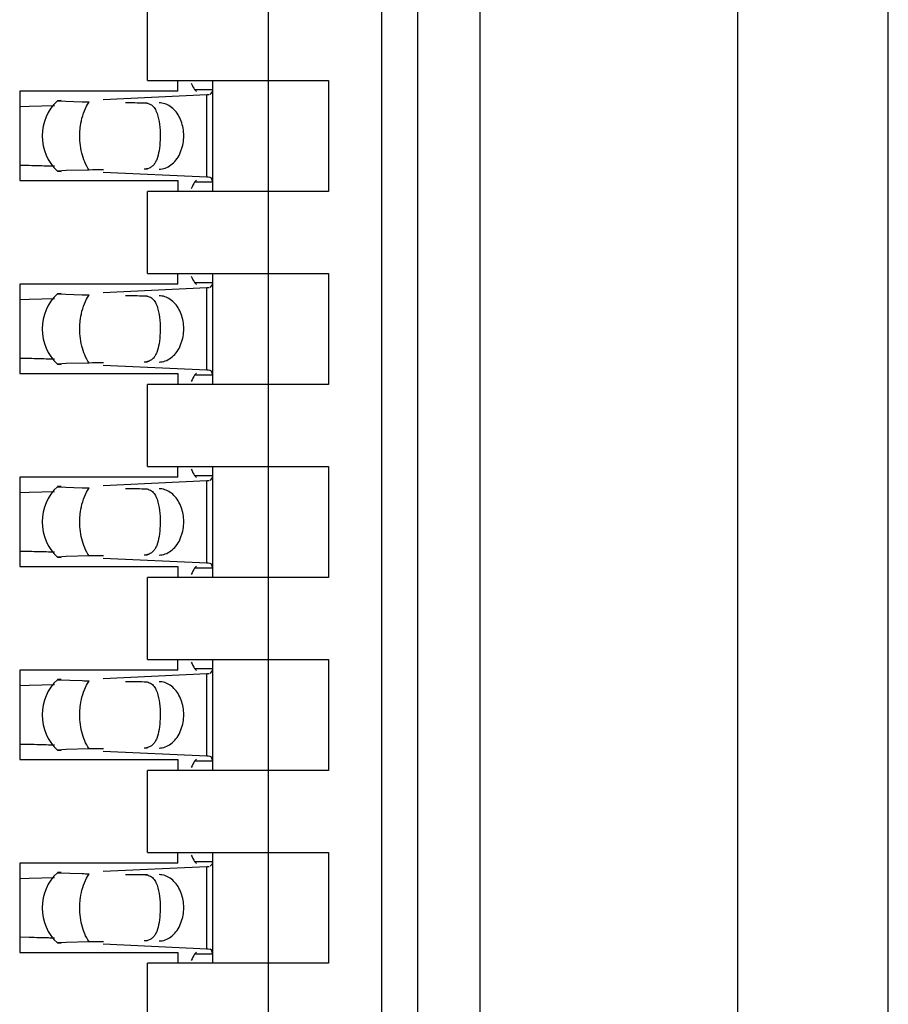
# Model space of a CAD drawing. Header units: inches. Extents: x 0 to 22, y 0 to 17.
# Tile 15 of 61: x 4.527 to 4.669, y 7.874 to 8.034. Entities that reach past the tile are written whole.
import ezdxf

# ---------------------------------------------------------------- set-up
doc = ezdxf.new("R2010")
doc.units = ezdxf.units.IN
doc.header["$LTSCALE"] = 1.21
doc.header["$MEASUREMENT"] = 0
doc.layers.get('0').update_dxf_attribs({"linetype": 'CONTINUOUS'})

msp = doc.modelspace()

# ---------------------------------------------------------------- linework, layer by layer
at = {"color": 7, "linetype": 'CONTINUOUS'}
for p, q in [((4.668598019, 6.1997840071), (4.668598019, 10.9006528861)), ((4.643998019, 10.3128365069), (4.643998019, 7.0476003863)), ((4.601998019, 7.0802425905), (4.601998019, 10.2798623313)), ((4.5918090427, 7.385423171), (4.5918090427, 10.2200688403)), ((4.5859035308, 10.1019586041), (4.5859035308, 7.5035334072)), ((4.5673995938, 10.0885727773), (4.5673995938, 7.516919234)), ((4.5477145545, 8.024399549), (4.5477145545, 8.0377853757)), ((4.5477145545, 8.024399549), (4.5772421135, 8.024399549)), ((4.5526751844, 8.0226278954), (4.5526751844, 8.024399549)), ((4.5583444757, 8.0062893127), (4.5583444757, 8.024399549)), ((4.5772421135, 8.024399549), (4.5772421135, 8.0062893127)), ((4.5526751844, 8.0226278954), (4.5268484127, 8.0226278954)), ((4.5268484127, 8.0226278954), (4.5268484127, 8.0080609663)), ((4.5553992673, 8.0229061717), (4.5583444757, 8.0229061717)), ((4.5556892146, 8.0225790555), (4.5553992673, 8.0229061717)), ((4.5583028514, 8.0225215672), (4.5583444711, 8.0228942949)), ((4.5583444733, 8.0228958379), (4.5583435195, 8.0229644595)), ((4.5329946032, 8.0210814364), (4.5370317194, 8.0209281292)), ((4.5336245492, 8.0211339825), (4.5330445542, 8.021094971)), ((4.5404945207, 8.0213025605), (4.557377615, 8.0220866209)), ((4.5573776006, 8.0220870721), (4.5577927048, 8.0221089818)), ((4.557957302, 8.0221179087), (4.5583028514, 8.0225215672)), ((4.5268645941, 8.0201578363), (4.5283811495, 8.0201899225)), ((4.5283811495, 8.0201899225), (4.5325393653, 8.0203001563)), ((4.5529907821, 8.0124385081), (4.5534678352, 8.0138311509)), ((4.5283811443, 8.0104990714), (4.5268645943, 8.01053116)), ((4.5381591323, 8.009779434), (4.5344111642, 8.0096994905)), ((4.5475667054, 8.0099725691), (4.5471348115, 8.009931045)), ((4.5344111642, 8.0096994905), (4.5329946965, 8.0096073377)), ((4.5329946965, 8.0096073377), (4.5336246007, 8.0095548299)), ((4.557377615, 8.0086022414), (4.5404945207, 8.0093863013)), ((4.5579572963, 8.0085689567), (4.5575994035, 8.0085908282)), ((4.5581754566, 8.0084293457), (4.5579573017, 8.0085708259)), ((4.5583444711, 8.0077945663), (4.5581754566, 8.0084293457)), ((4.5268484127, 8.0080609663), (4.5526751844, 8.0080609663)), ((4.5526751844, 8.0080609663), (4.5526751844, 8.0062893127)), ((4.5553992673, 8.00778269), (4.5556892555, 8.0081098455)), ((4.5583444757, 8.00778269), (4.5553992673, 8.00778269)), ((4.5583435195, 8.0077244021), (4.5583444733, 8.0077930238)), ((4.5772421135, 8.0062893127), (4.5477145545, 8.0062893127)), ((4.5477145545, 7.992903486), (4.5477145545, 8.0062893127)), ((4.5477145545, 7.992903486), (4.5772421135, 7.992903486)), ((4.5526751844, 7.9911318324), (4.5526751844, 7.992903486)), ((4.5583444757, 7.9747932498), (4.5583444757, 7.992903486)), ((4.5772421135, 7.992903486), (4.5772421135, 7.9747932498)), ((4.5526751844, 7.9911318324), (4.5268484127, 7.9911318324)), ((4.5268484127, 7.9911318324), (4.5268484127, 7.9765649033)), ((4.5404945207, 7.9898064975), (4.557377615, 7.9905905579)), ((4.5553992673, 7.9914101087), (4.5583444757, 7.9914101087)), ((4.5556892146, 7.9910829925), (4.5553992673, 7.9914101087)), ((4.5573776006, 7.9905910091), (4.5577927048, 7.9906129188)), ((4.557957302, 7.9906218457), (4.5583028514, 7.9910255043)), ((4.5583028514, 7.9910255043), (4.5583444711, 7.9913982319)), ((4.5583444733, 7.9913997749), (4.5583435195, 7.9914683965)), ((4.5329946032, 7.9895853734), (4.5370317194, 7.9894320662)), ((4.5336245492, 7.9896379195), (4.5330445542, 7.989598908)), ((4.5268645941, 7.9886617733), (4.5283811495, 7.9886938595)), ((4.5283811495, 7.9886938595), (4.5325393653, 7.9888040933)), ((4.5529907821, 7.9809424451), (4.5534678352, 7.9823350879)), ((4.5283811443, 7.9790030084), (4.5268645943, 7.979035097)), ((4.5344111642, 7.9782034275), (4.5329946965, 7.9781112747)), ((4.5329946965, 7.9781112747), (4.5336246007, 7.9780587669)), ((4.5381591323, 7.978283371), (4.5344111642, 7.9782034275)), ((4.557377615, 7.9771061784), (4.5404945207, 7.9778902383)), ((4.5475667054, 7.9784765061), (4.5471348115, 7.978434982)), ((4.5268484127, 7.9765649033), (4.5526751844, 7.9765649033)), ((4.5526751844, 7.9765649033), (4.5526751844, 7.9747932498)), ((4.5553992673, 7.976286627), (4.5556892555, 7.9766137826)), ((4.5583444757, 7.976286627), (4.5553992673, 7.976286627)), ((4.5579572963, 7.9770728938), (4.5575994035, 7.9770947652)), ((4.5581754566, 7.9769332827), (4.5579573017, 7.9770747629)), ((4.5583444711, 7.9762985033), (4.5581754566, 7.9769332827)), ((4.5583435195, 7.9762283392), (4.5583444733, 7.9762969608)), ((4.5772421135, 7.9747932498), (4.5477145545, 7.9747932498)), ((4.5477145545, 7.961407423), (4.5477145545, 7.9747932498)), ((4.5477145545, 7.961407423), (4.5772421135, 7.961407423)), ((4.5526751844, 7.9596357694), (4.5526751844, 7.961407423)), ((4.5553992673, 7.9599140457), (4.5583444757, 7.9599140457)), ((4.5556892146, 7.9595869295), (4.5553992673, 7.9599140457)), ((4.5583028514, 7.9595294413), (4.5583444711, 7.9599021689)), ((4.5583444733, 7.9599037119), (4.5583435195, 7.9599723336)), ((4.5583444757, 7.9432971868), (4.5583444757, 7.961407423)), ((4.5772421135, 7.961407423), (4.5772421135, 7.9432971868)), ((4.5526751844, 7.9596357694), (4.5268484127, 7.9596357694)), ((4.5268484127, 7.9596357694), (4.5268484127, 7.9450688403)), ((4.5404945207, 7.9583104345), (4.557377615, 7.9590944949)), ((4.5573776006, 7.9590949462), (4.5577927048, 7.9591168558)), ((4.557957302, 7.9591257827), (4.5583028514, 7.9595294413)), ((4.5268645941, 7.9571657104), (4.5283811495, 7.9571977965)), ((4.5283811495, 7.9571977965), (4.5325393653, 7.9573080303)), ((4.5329946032, 7.9580893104), (4.5370317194, 7.9579360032)), ((4.5336245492, 7.9581418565), (4.5330445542, 7.958102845)), ((4.5529907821, 7.9494463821), (4.5534678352, 7.9508390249)), ((4.5283811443, 7.9475069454), (4.5268645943, 7.947539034)), ((4.5344111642, 7.9467073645), (4.5329946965, 7.9466152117)), ((4.5329946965, 7.9466152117), (4.5336246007, 7.9465627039)), ((4.5381591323, 7.946787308), (4.5344111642, 7.9467073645)), ((4.557377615, 7.9456101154), (4.5404945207, 7.9463941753)), ((4.5475667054, 7.9469804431), (4.5471348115, 7.946938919)), ((4.5579572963, 7.9455768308), (4.5575994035, 7.9455987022)), ((4.5581754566, 7.9454372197), (4.5579573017, 7.9455786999)), ((4.5583444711, 7.9448024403), (4.5581754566, 7.9454372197)), ((4.5268484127, 7.9450688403), (4.5526751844, 7.9450688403)), ((4.5526751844, 7.9450688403), (4.5526751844, 7.9432971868)), ((4.5553992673, 7.944790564), (4.5556892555, 7.9451177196)), ((4.5583444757, 7.944790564), (4.5553992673, 7.944790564)), ((4.5583435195, 7.9447322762), (4.5583444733, 7.9448008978)), ((4.5772421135, 7.9432971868), (4.5477145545, 7.9432971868)), ((4.5477145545, 7.92991136), (4.5477145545, 7.9432971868)), ((4.5477145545, 7.92991136), (4.5772421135, 7.92991136)), ((4.5526751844, 7.9281397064), (4.5526751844, 7.92991136)), ((4.5583444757, 7.9118011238), (4.5583444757, 7.92991136)), ((4.5772421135, 7.92991136), (4.5772421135, 7.9118011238)), ((4.5526751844, 7.9281397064), (4.5268484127, 7.9281397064)), ((4.5268484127, 7.9281397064), (4.5268484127, 7.9135727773)), ((4.5553992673, 7.9284179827), (4.5583444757, 7.9284179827)), ((4.5556892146, 7.9280908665), (4.5553992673, 7.9284179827)), ((4.557957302, 7.9276297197), (4.5583028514, 7.9280333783)), ((4.5583028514, 7.9280333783), (4.5583444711, 7.9284061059)), ((4.5583444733, 7.9284076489), (4.5583435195, 7.9284762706)), ((4.5329946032, 7.9265932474), (4.5370317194, 7.9264399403)), ((4.5336245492, 7.9266457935), (4.5330445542, 7.926606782)), ((4.5404945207, 7.9268143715), (4.557377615, 7.9275984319)), ((4.5573776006, 7.9275988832), (4.5577927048, 7.9276207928)), ((4.5268645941, 7.9256696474), (4.5283811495, 7.9257017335)), ((4.5283811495, 7.9257017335), (4.5325393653, 7.9258119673)), ((4.5529907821, 7.9179503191), (4.5534678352, 7.9193429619)), ((4.5283811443, 7.9160108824), (4.5268645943, 7.916042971)), ((4.5344111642, 7.9152113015), (4.5329946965, 7.9151191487)), ((4.5329946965, 7.9151191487), (4.5336246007, 7.9150666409)), ((4.5381591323, 7.9152912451), (4.5344111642, 7.9152113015)), ((4.5475667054, 7.9154843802), (4.5471348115, 7.9154428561)), ((4.5268484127, 7.9135727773), (4.5526751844, 7.9135727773)), ((4.557377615, 7.9141140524), (4.5404945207, 7.9148981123)), ((4.5526751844, 7.9135727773), (4.5526751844, 7.9118011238)), ((4.5553992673, 7.913294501), (4.5556892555, 7.9136216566)), ((4.5583444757, 7.913294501), (4.5553992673, 7.913294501)), ((4.5579572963, 7.9140807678), (4.5575994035, 7.9141026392)), ((4.5581754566, 7.9139411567), (4.5579573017, 7.9140826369)), ((4.5583444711, 7.9133063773), (4.5581754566, 7.9139411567)), ((4.5583435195, 7.9132362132), (4.5583444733, 7.9133048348)), ((4.5772421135, 7.9118011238), (4.5477145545, 7.9118011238)), ((4.5477145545, 7.898415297), (4.5477145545, 7.9118011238)), ((4.5477145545, 7.898415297), (4.5772421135, 7.898415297)), ((4.5526751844, 7.8966436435), (4.5526751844, 7.898415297)), ((4.5583444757, 7.8803050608), (4.5583444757, 7.898415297)), ((4.5772421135, 7.898415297), (4.5772421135, 7.8803050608)), ((4.5526751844, 7.8966436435), (4.5268484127, 7.8966436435)), ((4.5268484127, 7.8966436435), (4.5268484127, 7.8820767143)), ((4.5404945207, 7.8953183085), (4.557377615, 7.8961023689)), ((4.5553992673, 7.8969219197), (4.5583444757, 7.8969219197)), ((4.5556892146, 7.8965948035), (4.5553992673, 7.8969219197)), ((4.5573776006, 7.8961028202), (4.5577927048, 7.8961247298)), ((4.557957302, 7.8961336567), (4.5583028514, 7.8965373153)), ((4.5583028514, 7.8965373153), (4.5583444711, 7.8969100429)), ((4.5583444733, 7.8969115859), (4.5583435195, 7.8969802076)), ((4.5268645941, 7.8941735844), (4.5283811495, 7.8942056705)), ((4.5283811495, 7.8942056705), (4.5325393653, 7.8943159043)), ((4.5329946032, 7.8950971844), (4.5370317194, 7.8949438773)), ((4.5336245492, 7.8951497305), (4.5330445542, 7.895110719)), ((4.5529907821, 7.8864542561), (4.5534678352, 7.8878468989)), ((4.5283811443, 7.8845148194), (4.5268645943, 7.884546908)), ((4.5344111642, 7.8837152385), (4.5329946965, 7.8836230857)), ((4.5329946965, 7.8836230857), (4.5336246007, 7.8835705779)), ((4.5381591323, 7.8837951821), (4.5344111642, 7.8837152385)), ((4.557377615, 7.8826179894), (4.5404945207, 7.8834020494)), ((4.5475667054, 7.8839883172), (4.5471348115, 7.8839467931)), ((4.5268484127, 7.8820767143), (4.5526751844, 7.8820767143)), ((4.5526751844, 7.8820767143), (4.5526751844, 7.8803050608)), ((4.5553992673, 7.881798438), (4.5556892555, 7.8821255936)), ((4.5583444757, 7.881798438), (4.5553992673, 7.881798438)), ((4.5579572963, 7.8825847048), (4.5575994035, 7.8826065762)), ((4.5581754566, 7.8824450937), (4.5579573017, 7.8825865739)), ((4.5583444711, 7.8818103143), (4.5581754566, 7.8824450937)), ((4.5583435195, 7.8817401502), (4.5583444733, 7.8818087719)), ((4.5772421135, 7.8803050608), (4.5477145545, 7.8803050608)), ((4.5477145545, 7.866919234), (4.5477145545, 7.8803050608))]:
    msp.add_line(p, q, dxfattribs=at)
at = {"color": 9, "linetype": 'CONTINUOUS'}
for p, q in [((4.557377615, 8.0086022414), (4.557377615, 8.0220866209)), ((4.5377476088, 8.020197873), (4.5381591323, 8.0209094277)), ((4.5471348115, 8.0207578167), (4.5477145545, 8.0207578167)), ((4.5477145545, 8.009931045), (4.5471348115, 8.009931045)), ((4.557377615, 7.9771061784), (4.557377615, 7.9905905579)), ((4.5377476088, 7.98870181), (4.5381591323, 7.9894133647)), ((4.5471348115, 7.9892617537), (4.5477145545, 7.9892617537)), ((4.5477145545, 7.978434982), (4.5471348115, 7.978434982)), ((4.557377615, 7.9456101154), (4.557377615, 7.9590944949)), ((4.5377476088, 7.957205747), (4.5381591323, 7.9579173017)), ((4.5471348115, 7.9577656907), (4.5477145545, 7.9577656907)), ((4.5477145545, 7.946938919), (4.5471348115, 7.946938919)), ((4.5377476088, 7.925709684), (4.5381591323, 7.9264212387)), ((4.5471348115, 7.9262696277), (4.5477145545, 7.9262696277)), ((4.557377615, 7.9141140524), (4.557377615, 7.9275984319)), ((4.5477145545, 7.9154428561), (4.5471348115, 7.9154428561)), ((4.557377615, 7.8826179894), (4.557377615, 7.8961023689)), ((4.5377476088, 7.894213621), (4.5381591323, 7.8949251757)), ((4.5471348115, 7.8947735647), (4.5477145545, 7.8947735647)), ((4.5477145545, 7.8839467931), (4.5471348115, 7.8839467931))]:
    msp.add_line(p, q, dxfattribs=at)
at = {"color": 7, "linetype": 'CONTINUOUS'}
for centre, radius, start, end in [((4.5383878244, 8.0153444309), 0.0078740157, 133.2313990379, 226.7695386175), ((4.5447413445, 8.4517065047), 0.4308473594, 268.9746889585, 269.1246374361), ((4.5158426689, 7.4415608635), 0.5690763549, 88.5671778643, 88.7374983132), ((4.5216174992, 7.6688628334), 0.3417010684, 88.3363875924, 88.582163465), ((4.5239212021, 7.7492058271), 0.2613250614, 88.1101272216, 88.329866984), ((4.5557994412, 7.9744183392), 0.0342198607, 86.9848544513, 87.356632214), ((4.5383878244, 7.9838483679), 0.0078740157, 133.2313990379, 226.7695386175), ((4.5447413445, 8.4202104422), 0.4308473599, 268.9746889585, 269.1246374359), ((4.515842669, 7.410064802), 0.5690763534, 88.5671778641, 88.7374983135), ((4.5216174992, 7.6373667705), 0.3417010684, 88.3363875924, 88.582163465), ((4.5239212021, 7.7177097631), 0.2613250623, 88.110127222, 88.3298669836), ((4.5557994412, 7.9429222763), 0.0342198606, 86.9848544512, 87.3566322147), ((4.5383878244, 7.9523523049), 0.0078740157, 133.2313990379, 226.7695386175), ((4.5447413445, 8.3887143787), 0.4308473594, 268.9746889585, 269.1246374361), ((4.5158426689, 7.3785687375), 0.569076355, 88.5671778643, 88.7374983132), ((4.5216174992, 7.6058707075), 0.3417010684, 88.3363875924, 88.582163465), ((4.5239212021, 7.6862136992), 0.2613250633, 88.1101272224, 88.3298669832), ((4.5557994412, 7.9114262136), 0.0342198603, 86.9848544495, 87.3566322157), ((4.5383878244, 7.9208562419), 0.0078740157, 133.2313990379, 226.7695386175), ((4.5447413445, 8.3572183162), 0.4308473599, 268.9746889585, 269.1246374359), ((4.515842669, 7.347072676), 0.5690763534, 88.5671778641, 88.7374983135), ((4.5216174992, 7.5743746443), 0.3417010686, 88.3363875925, 88.5821634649), ((4.5239212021, 7.6547176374), 0.2613250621, 88.110127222, 88.3298669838), ((4.5557994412, 7.8799301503), 0.0342198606, 86.9848544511, 87.3566322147), ((4.5383878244, 7.8893601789), 0.0078740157, 133.2313990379, 226.7695386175), ((4.5447413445, 8.3257222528), 0.4308473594, 268.9746889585, 269.1246374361), ((4.515842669, 7.315576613), 0.5690763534, 88.5671778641, 88.7374983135), ((4.5216174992, 7.5428785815), 0.3417010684, 88.3363875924, 88.582163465), ((4.5239212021, 7.6232215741), 0.2613250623, 88.110127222, 88.3298669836), ((4.5557994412, 7.8484340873), 0.0342198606, 86.9848544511, 87.3566322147)]:
    msp.add_arc(centre, radius, start, end, dxfattribs=at)
for centre, major_axis, ratio, start_param, end_param in [((4.556537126, 8.0339273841), (-0, 0.0118110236), 0.2679491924, -3.706593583, -3.5093685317), ((4.8747945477, 8.0153444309), (0.4711895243, -0.0078735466), 0.0001824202, -2.3486536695, -2.3397535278), ((4.8747945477, 8.0153444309), (0.4711895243, 0.0078735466), 0.0001824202, 2.359501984, 2.366612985), ((4.556537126, 7.9967614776), (-0, 0.0118110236), 0.2679491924, 0.3677758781, 0.564998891), ((4.556537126, 8.0024313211), (0, 0.0118110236), 0.2679491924, -3.706593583, -3.5093685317), ((4.8747945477, 7.9838483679), (0.4711895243, -0.0078735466), 0.0001824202, -2.3486536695, -2.3397535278), ((4.8747945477, 7.9838483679), (0.4711895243, 0.0078735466), 0.0001824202, 2.359501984, 2.366612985), ((4.556537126, 7.9652654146), (0, 0.0118110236), 0.2679491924, 0.3677758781, 0.564998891), ((4.556537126, 7.9709352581), (0, 0.0118110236), 0.2679491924, -3.706593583, -3.5093685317), ((4.8747945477, 7.9523523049), (0.4711895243, -0.0078735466), 0.0001824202, -2.3486536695, -2.3397535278), ((4.8747945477, 7.9523523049), (0.4711895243, 0.0078735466), 0.0001824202, 2.359501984, 2.366612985), ((4.556537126, 7.9337693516), (0, 0.0118110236), 0.2679491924, 0.3677758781, 0.564998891), ((4.556537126, 7.9394391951), (0, 0.0118110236), 0.2679491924, -3.706593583, -3.5093685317), ((4.8747945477, 7.9208562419), (0.4711895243, -0.0078735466), 0.0001824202, -2.3486536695, -2.3397535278), ((4.8747945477, 7.9208562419), (0.4711895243, 0.0078735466), 0.0001824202, 2.359501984, 2.366612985), ((4.556537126, 7.9022732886), (-0, 0.0118110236), 0.2679491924, 0.3677758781, 0.564998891), ((4.556537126, 7.9079431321), (-0, 0.0118110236), 0.2679491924, -3.706593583, -3.5093685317), ((4.8747945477, 7.8893601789), (0.4711895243, -0.0078735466), 0.0001824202, -2.3486536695, -2.3397535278), ((4.8747945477, 7.8893601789), (0.4711895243, 0.0078735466), 0.0001824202, 2.359501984, 2.366612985), ((4.556537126, 7.8707772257), (0, 0.0118110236), 0.2679491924, 0.3677758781, 0.564998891)]:
    msp.add_ellipse(centre, major_axis=major_axis, ratio=ratio, start_param=start_param, end_param=end_param, dxfattribs=at)
at = {"color": 9, "linetype": 'CONTINUOUS'}
for points, knots in [([(4.53666337, 8.015819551), (4.5366789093, 8.0162129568), (4.5368122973, 8.0177163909), (4.5372393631, 8.0192042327), (4.5377476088, 8.020197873)], [0, 0, 0, 0, 0.260772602, 1, 1, 1, 1]), ([(4.5381591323, 8.009779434), (4.5376104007, 8.010620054), (4.5368175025, 8.0126107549), (4.5366201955, 8.0147265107), (4.53666337, 8.015819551)], [0, 0, 0, 0, 0.4785423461, 1, 1, 1, 1]), ([(4.53666337, 7.9843234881), (4.5366789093, 7.9847168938), (4.5368122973, 7.9862203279), (4.5372393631, 7.9877081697), (4.5377476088, 7.98870181)], [0, 0, 0, 0, 0.260772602, 1, 1, 1, 1]), ([(4.5381591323, 7.978283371), (4.5376104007, 7.979123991), (4.5368175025, 7.9811146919), (4.5366201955, 7.9832304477), (4.53666337, 7.9843234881)], [0, 0, 0, 0, 0.4785423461, 1, 1, 1, 1]), ([(4.53666337, 7.9528274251), (4.5366789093, 7.9532208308), (4.5368122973, 7.954724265), (4.5372393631, 7.9562121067), (4.5377476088, 7.957205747)], [0, 0, 0, 0, 0.260772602, 1, 1, 1, 1]), ([(4.5381591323, 7.946787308), (4.5376104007, 7.947627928), (4.5368175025, 7.9496186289), (4.5366201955, 7.9517343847), (4.53666337, 7.9528274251)], [0, 0, 0, 0, 0.4785423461, 1, 1, 1, 1]), ([(4.53666337, 7.9213313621), (4.5366789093, 7.9217247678), (4.5368122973, 7.923228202), (4.5372393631, 7.9247160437), (4.5377476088, 7.925709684)], [0, 0, 0, 0, 0.260772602, 1, 1, 1, 1]), ([(4.5381591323, 7.9152912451), (4.5376104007, 7.916131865), (4.5368175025, 7.9181225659), (4.5366201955, 7.9202383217), (4.53666337, 7.9213313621)], [0, 0, 0, 0, 0.4785423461, 1, 1, 1, 1]), ([(4.53666337, 7.8898352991), (4.5366789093, 7.8902287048), (4.5368122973, 7.891732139), (4.5372393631, 7.8932199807), (4.5377476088, 7.894213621)], [0, 0, 0, 0, 0.260772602, 1, 1, 1, 1]), ([(4.5381591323, 7.8837951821), (4.5376104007, 7.884635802), (4.5368175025, 7.8866265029), (4.5366201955, 7.8887422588), (4.53666337, 7.8898352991)], [0, 0, 0, 0, 0.4785423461, 1, 1, 1, 1])]:
    msp.add_open_spline(points, degree=3, knots=knots, dxfattribs=at)
at = {"color": 7, "linetype": 'CONTINUOUS'}
for points, knots in [([(4.5471348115, 8.0207578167), (4.5474279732, 8.0207528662), (4.5478611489, 8.0206807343), (4.5483494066, 8.0204110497), (4.5487531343, 8.0200581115), (4.5491419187, 8.0194443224), (4.5493310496, 8.0188879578), (4.5494128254, 8.0185858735)], [0, 0, 0, 0, 0.2575080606, 0.3729976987, 0.4863784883, 0.7251431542, 1, 1, 1, 1]), ([(4.5534678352, 8.0138311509), (4.5536449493, 8.0146348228), (4.5537108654, 8.0162880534), (4.5531032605, 8.0182336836), (4.5522300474, 8.0194840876), (4.551442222, 8.0201893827), (4.5505459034, 8.0206410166), (4.5499004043, 8.0207525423), (4.5495848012, 8.0207578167)], [0, 0, 0, 0, 0.2761150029, 0.5429829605, 0.6674054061, 0.7841211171, 0.8940953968, 1, 1, 1, 1]), ([(4.5494128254, 8.0185858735), (4.5495730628, 8.0179939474), (4.5497594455, 8.0166906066), (4.5497863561, 8.0153802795), (4.5497599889, 8.0146855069)], [0, 0, 0, 0, 0.468650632, 1, 1, 1, 1]), ([(4.5497599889, 8.0146855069), (4.5497377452, 8.0140993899), (4.5496434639, 8.0130239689), (4.5493519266, 8.0117589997), (4.5489677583, 8.0109495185), (4.5486089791, 8.010477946), (4.548137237, 8.0101296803), (4.5477630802, 8.010008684), (4.5475667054, 8.0099725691)], [0, 0, 0, 0, 0.3145836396, 0.5783093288, 0.6903244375, 0.7929302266, 0.8929102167, 1, 1, 1, 1]), ([(4.5495848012, 8.009931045), (4.5499248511, 8.0099367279), (4.5506226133, 8.0100661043), (4.551578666, 8.0105888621), (4.5523994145, 8.0113978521), (4.5528147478, 8.0120729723), (4.5529907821, 8.0124385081)], [0, 0, 0, 0, 0.229791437, 0.4696702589, 0.7258733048, 1, 1, 1, 1]), ([(4.5471348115, 7.9892617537), (4.5474279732, 7.9892568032), (4.5478611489, 7.9891846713), (4.5483494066, 7.9889149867), (4.5487531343, 7.9885620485), (4.5491419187, 7.9879482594), (4.5493310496, 7.9873918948), (4.5494128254, 7.9870898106)], [0, 0, 0, 0, 0.2575080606, 0.3729976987, 0.4863784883, 0.7251431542, 1, 1, 1, 1]), ([(4.5534678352, 7.9823350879), (4.5536449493, 7.9831387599), (4.5537108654, 7.9847919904), (4.5531032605, 7.9867376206), (4.5522300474, 7.9879880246), (4.551442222, 7.9886933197), (4.5505459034, 7.9891449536), (4.5499004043, 7.9892564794), (4.5495848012, 7.9892617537)], [0, 0, 0, 0, 0.2761150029, 0.5429829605, 0.6674054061, 0.7841211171, 0.8940953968, 1, 1, 1, 1]), ([(4.5494128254, 7.9870898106), (4.5495730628, 7.9864978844), (4.5497594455, 7.9851945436), (4.5497863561, 7.9838842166), (4.5497599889, 7.9831894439)], [0, 0, 0, 0, 0.468650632, 1, 1, 1, 1]), ([(4.5497599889, 7.9831894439), (4.5497377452, 7.9826033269), (4.5496434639, 7.9815279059), (4.5493519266, 7.9802629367), (4.5489677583, 7.9794534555), (4.5486089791, 7.978981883), (4.548137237, 7.9786336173), (4.5477630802, 7.978512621), (4.5475667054, 7.9784765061)], [0, 0, 0, 0, 0.3145836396, 0.5783093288, 0.6903244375, 0.7929302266, 0.8929102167, 1, 1, 1, 1]), ([(4.5495848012, 7.978434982), (4.5499248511, 7.9784406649), (4.5506226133, 7.9785700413), (4.551578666, 7.9790927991), (4.5523994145, 7.9799017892), (4.5528147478, 7.9805769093), (4.5529907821, 7.9809424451)], [0, 0, 0, 0, 0.229791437, 0.4696702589, 0.7258733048, 1, 1, 1, 1]), ([(4.5471348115, 7.9577656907), (4.5474279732, 7.9577607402), (4.5478611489, 7.9576886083), (4.5483494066, 7.9574189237), (4.5487531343, 7.9570659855), (4.5491419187, 7.9564521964), (4.5493310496, 7.9558958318), (4.5494128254, 7.9555937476)], [0, 0, 0, 0, 0.2575080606, 0.3729976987, 0.4863784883, 0.7251431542, 1, 1, 1, 1]), ([(4.5534678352, 7.9508390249), (4.5536449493, 7.9516426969), (4.5537108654, 7.9532959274), (4.5531032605, 7.9552415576), (4.5522300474, 7.9564919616), (4.551442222, 7.9571972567), (4.5505459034, 7.9576488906), (4.5499004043, 7.9577604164), (4.5495848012, 7.9577656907)], [0, 0, 0, 0, 0.2761150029, 0.5429829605, 0.6674054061, 0.7841211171, 0.8940953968, 1, 1, 1, 1]), ([(4.5494128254, 7.9555937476), (4.5495730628, 7.9550018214), (4.5497594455, 7.9536984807), (4.5497863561, 7.9523881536), (4.5497599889, 7.9516933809)], [0, 0, 0, 0, 0.468650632, 1, 1, 1, 1]), ([(4.5497599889, 7.9516933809), (4.5497377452, 7.9511072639), (4.5496434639, 7.9500318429), (4.5493519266, 7.9487668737), (4.5489677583, 7.9479573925), (4.5486089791, 7.9474858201), (4.548137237, 7.9471375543), (4.5477630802, 7.947016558), (4.5475667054, 7.9469804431)], [0, 0, 0, 0, 0.3145836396, 0.5783093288, 0.6903244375, 0.7929302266, 0.8929102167, 1, 1, 1, 1]), ([(4.5495848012, 7.946938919), (4.5499248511, 7.9469446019), (4.5506226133, 7.9470739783), (4.551578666, 7.9475967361), (4.5523994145, 7.9484057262), (4.5528147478, 7.9490808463), (4.5529907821, 7.9494463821)], [0, 0, 0, 0, 0.229791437, 0.4696702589, 0.7258733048, 1, 1, 1, 1]), ([(4.5471348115, 7.9262696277), (4.5474279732, 7.9262646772), (4.5478611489, 7.9261925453), (4.5483494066, 7.9259228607), (4.5487531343, 7.9255699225), (4.5491419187, 7.9249561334), (4.5493310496, 7.9243997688), (4.5494128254, 7.9240976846)], [0, 0, 0, 0, 0.2575080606, 0.3729976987, 0.4863784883, 0.7251431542, 1, 1, 1, 1]), ([(4.5534678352, 7.9193429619), (4.5536449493, 7.9201466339), (4.5537108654, 7.9217998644), (4.5531032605, 7.9237454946), (4.5522300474, 7.9249958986), (4.551442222, 7.9257011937), (4.5505459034, 7.9261528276), (4.5499004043, 7.9262643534), (4.5495848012, 7.9262696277)], [0, 0, 0, 0, 0.2761150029, 0.5429829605, 0.6674054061, 0.7841211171, 0.8940953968, 1, 1, 1, 1]), ([(4.5494128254, 7.9240976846), (4.5495730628, 7.9235057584), (4.5497594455, 7.9222024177), (4.5497863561, 7.9208920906), (4.5497599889, 7.9201973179)], [0, 0, 0, 0, 0.468650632, 1, 1, 1, 1]), ([(4.5497599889, 7.9201973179), (4.5497377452, 7.9196112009), (4.5496434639, 7.91853578), (4.5493519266, 7.9172708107), (4.5489677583, 7.9164613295), (4.5486089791, 7.9159897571), (4.548137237, 7.9156414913), (4.5477630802, 7.915520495), (4.5475667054, 7.9154843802)], [0, 0, 0, 0, 0.3145836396, 0.5783093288, 0.6903244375, 0.7929302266, 0.8929102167, 1, 1, 1, 1]), ([(4.5495848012, 7.9154428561), (4.5499248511, 7.9154485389), (4.5506226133, 7.9155779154), (4.551578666, 7.9161006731), (4.5523994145, 7.9169096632), (4.5528147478, 7.9175847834), (4.5529907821, 7.9179503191)], [0, 0, 0, 0, 0.229791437, 0.4696702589, 0.7258733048, 1, 1, 1, 1]), ([(4.5471348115, 7.8947735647), (4.5474279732, 7.8947686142), (4.5478611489, 7.8946964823), (4.5483494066, 7.8944267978), (4.5487531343, 7.8940738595), (4.5491419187, 7.8934600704), (4.5493310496, 7.8929037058), (4.5494128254, 7.8926016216)], [0, 0, 0, 0, 0.2575080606, 0.3729976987, 0.4863784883, 0.7251431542, 1, 1, 1, 1]), ([(4.5534678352, 7.8878468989), (4.5536449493, 7.8886505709), (4.5537108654, 7.8903038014), (4.5531032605, 7.8922494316), (4.5522300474, 7.8934998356), (4.551442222, 7.8942051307), (4.5505459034, 7.8946567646), (4.5499004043, 7.8947682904), (4.5495848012, 7.8947735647)], [0, 0, 0, 0, 0.2761150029, 0.5429829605, 0.6674054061, 0.7841211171, 0.8940953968, 1, 1, 1, 1]), ([(4.5494128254, 7.8926016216), (4.5495730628, 7.8920096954), (4.5497594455, 7.8907063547), (4.5497863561, 7.8893960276), (4.5497599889, 7.8887012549)], [0, 0, 0, 0, 0.468650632, 1, 1, 1, 1]), ([(4.5497599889, 7.8887012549), (4.5497377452, 7.8881151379), (4.5496434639, 7.887039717), (4.5493519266, 7.8857747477), (4.5489677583, 7.8849652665), (4.5486089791, 7.8844936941), (4.548137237, 7.8841454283), (4.5477630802, 7.8840244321), (4.5475667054, 7.8839883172)], [0, 0, 0, 0, 0.3145836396, 0.5783093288, 0.6903244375, 0.7929302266, 0.8929102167, 1, 1, 1, 1]), ([(4.5495848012, 7.8839467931), (4.5499248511, 7.8839524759), (4.5506226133, 7.8840818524), (4.551578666, 7.8846046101), (4.5523994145, 7.8854136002), (4.5528147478, 7.8860887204), (4.5529907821, 7.8864542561)], [0, 0, 0, 0, 0.229791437, 0.4696702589, 0.7258733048, 1, 1, 1, 1])]:
    msp.add_open_spline(points, degree=3, knots=knots, dxfattribs=at)

doc.saveas('drawing.dxf')
